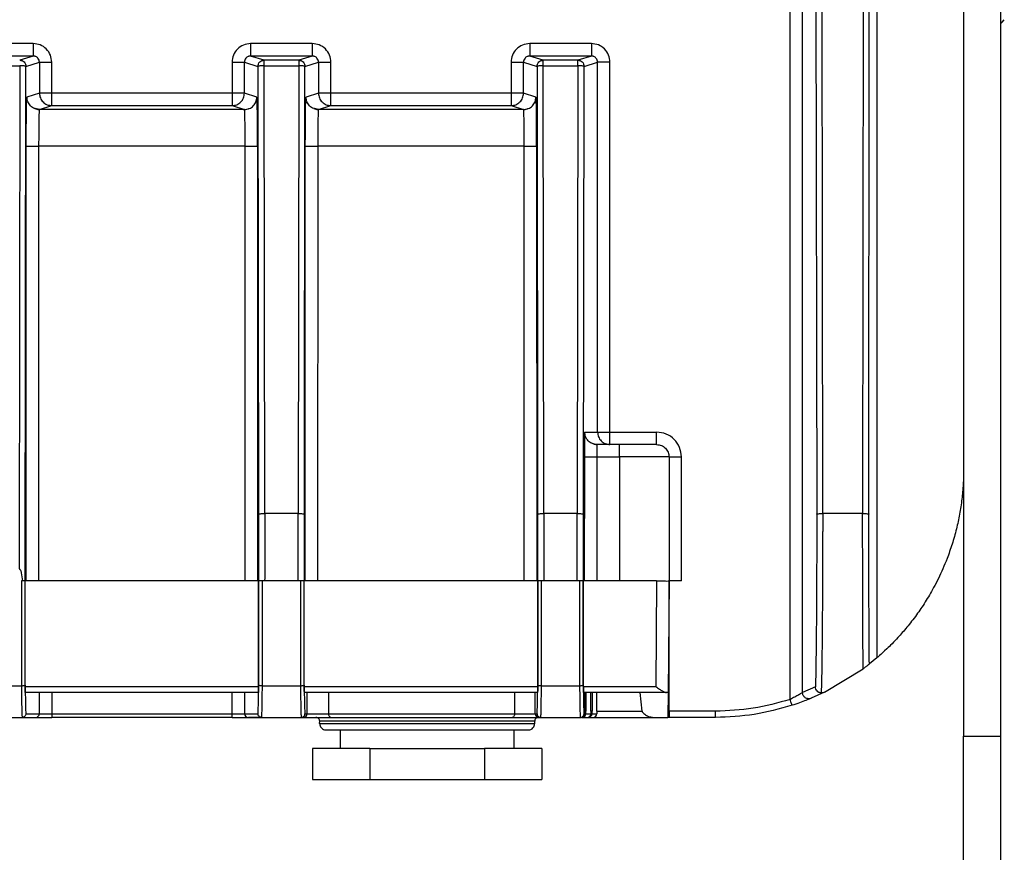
# Model space of a CAD drawing. Header units: millimetres. Extents: x -400 to 1650, y 544 to 1669.
# Tile 29 of 33: x 1562 to 1642, y 980 to 1047. Entities that reach past the tile are written whole.
import ezdxf

# ---------------------------------------------------------------- set-up
doc = ezdxf.new("R2010")
doc.units = ezdxf.units.MM

# ---------------------------------------------------------------- blocks, each defined once
blk = doc.blocks.new('Drawing View13')
at = {"color": 7, "linetype": 'Continuous', "lineweight": 25}
for p, q in [((335.161, 1.451), (335.161, 90.612)), ((336.16, 2.006), (336.16, 90.612)), ((349.147, 85.126), (349.147, -1.5)), ((352.147, -1.5), (352.147, 85.126)), ((342.147, 67.192), (342.147, 4.801)), ((337.242, 59.135), (337.3, 16.396)), ((337.8, 16.441), (337.742, 59.183)), ((341.042, 59.183), (341.006, 16.441)), ((341.506, 16.393), (341.542, 59.135)), ((274.133, 54.322), (269.161, 54.322)), ((296.633, 54.322), (291.661, 54.322)), ((319.133, 54.322), (314.161, 54.322)), ((274.133, 53.322), (269.161, 53.322)), ((274.133, 53.322), (273.042, 52.987)), ((292.751, 52.987), (291.661, 53.322)), ((296.633, 53.322), (291.661, 53.322)), ((296.633, 53.322), (295.542, 52.987)), ((315.251, 52.987), (314.161, 53.322)), ((319.133, 53.322), (314.161, 53.322)), ((319.133, 53.322), (318.042, 52.987)), ((270.251, 52.535), (273.043, 52.535)), ((273.043, 52.535), (272.991, 12.003)), ((273.486, 11), (273.542, 52.487)), ((273.542, 52.487), (274.633, 52.822)), ((274.633, 52.822), (274.633, 50.322)), ((275.633, 50.322), (275.633, 52.822)), ((290.161, 52.822), (290.161, 50.322)), ((291.16, 50.322), (291.16, 52.822)), ((291.16, 52.822), (292.251, 52.487)), ((292.251, 52.487), (292.3, 16.393)), ((295.542, 52.987), (292.751, 52.987)), ((292.8, 16.441), (292.751, 52.535)), ((292.751, 52.535), (295.542, 52.535)), ((295.542, 52.535), (295.493, 16.441)), ((295.994, 16.393), (296.042, 52.487)), ((296.042, 52.487), (297.133, 52.822)), ((297.133, 52.822), (297.133, 50.322)), ((298.133, 50.322), (298.133, 52.822)), ((312.661, 52.822), (312.661, 50.322)), ((313.66, 50.322), (313.66, 52.822)), ((313.66, 52.822), (314.751, 52.487)), ((314.751, 52.487), (314.8, 16.393)), ((318.042, 52.987), (315.251, 52.987)), ((315.3, 16.441), (315.251, 52.535)), ((315.251, 52.535), (318.042, 52.535)), ((318.042, 52.535), (317.993, 16.441)), ((318.494, 16.393), (318.542, 52.487)), ((318.542, 52.487), (319.633, 52.822)), ((319.633, 23), (319.633, 52.822)), ((320.633, 23), (320.633, 52.822)), ((274.633, 50.322), (273.627, 50.013)), ((290.161, 50.322), (275.633, 50.322)), ((292.167, 50.013), (291.16, 50.322)), ((297.133, 50.322), (296.127, 50.013)), ((312.661, 50.322), (298.133, 50.322)), ((314.667, 50.013), (313.66, 50.322)), ((274.627, 49.013), (275.633, 49.322)), ((275.633, 49.322), (290.161, 49.322)), ((290.161, 49.322), (291.167, 49.013)), ((297.127, 49.013), (298.133, 49.322)), ((298.133, 49.322), (312.661, 49.322)), ((312.661, 49.322), (313.667, 49.013)), ((274.618, 48.959), (274.283, 49.074)), ((274.627, 49.013), (274.301, 49.078)), ((274.627, 49.013), (274.616, 48.948)), ((291.167, 49.013), (274.627, 49.013)), ((291.167, 49.013), (291.492, 49.077)), ((291.177, 48.948), (291.167, 49.013)), ((291.51, 49.074), (291.175, 48.959)), ((297.118, 48.959), (296.783, 49.074)), ((297.127, 49.013), (296.801, 49.078)), ((297.127, 49.013), (297.116, 48.948)), ((313.667, 49.013), (297.127, 49.013)), ((313.667, 49.013), (313.992, 49.077)), ((313.677, 48.948), (313.667, 49.013)), ((314.01, 49.074), (313.675, 48.959)), ((273.565, 11), (273.571, 46.065)), ((274.571, 46.052), (274.565, 11)), ((291.223, 46.052), (274.571, 46.052)), ((291.228, 11), (291.223, 46.052)), ((292.222, 46.065), (292.229, 11)), ((296.065, 11), (296.071, 46.065)), ((297.071, 46.052), (297.065, 11)), ((313.723, 46.052), (297.071, 46.052)), ((313.728, 11), (313.723, 46.052)), ((314.722, 46.065), (314.729, 11)), ((318.595, 23), (319.633, 23)), ((320.633, 23), (324.397, 23)), ((319.173, 22.102), (319.073, 22.147)), ((321.397, 22), (319.594, 22)), ((318.567, 21.026), (318.565, 11)), ((319.566, 21.013), (319.565, 11)), ((319.566, 21.013), (321.397, 21.013)), ((321.397, 21.013), (321.397, 11)), ((325.397, 21), (325.397, 11)), ((326.397, 11), (326.397, 21)), ((295.493, 16.441), (292.8, 16.441)), ((292.8, 16.441), (292.8, 15)), ((295.493, 15.007), (295.493, 16.441)), ((317.993, 16.441), (315.3, 16.441)), ((315.3, 16.441), (315.3, 15.01)), ((317.993, 15), (317.993, 16.441)), ((341.005, 16.441), (337.8, 16.441)), ((337.8, 16.441), (337.8, 15)), ((341.005, 15), (341.005, 16.441)), ((273.281, 11), (273.185, 11)), ((273.185, 11), (273.185, 2.531)), ((273.322, 11), (273.281, 11)), ((273.485, 11), (273.322, 11)), ((273.485, 2.611), (273.485, 11)), ((292.306, 11), (273.487, 11)), ((273.488, 2.5), (273.488, 11)), ((292.306, 2.5), (292.306, 11)), ((292.609, 11), (292.309, 11)), ((292.309, 11), (292.309, 2.611)), ((292.609, 2.531), (292.609, 11)), ((295.685, 11), (292.609, 11)), ((295.985, 11), (295.685, 11)), ((295.685, 11), (295.685, 2.531)), ((295.985, 2.611), (295.985, 11)), ((314.806, 11), (295.987, 11)), ((295.988, 2.5), (295.988, 11)), ((314.806, 2.5), (314.806, 11)), ((315.109, 11), (314.809, 11)), ((314.809, 11), (314.809, 2.611)), ((315.109, 2.531), (315.109, 11)), ((318.185, 11), (315.109, 11)), ((318.485, 11), (318.185, 11)), ((318.185, 11), (318.185, 2.531)), ((318.485, 2.611), (318.485, 11)), ((318.488, 2.5), (318.488, 11)), ((324.397, 11), (318.497, 11)), ((324.397, 11), (324.323, 2.5)), ((325.397, 11), (325.318, 2)), ((325.397, 0.5), (325.397, 11)), ((342.147, 4.801), (341.546, 4.308)), ((337.924, 2.028), (341.046, 3.925)), ((273.185, 2.531), (270.109, 2.531)), ((273.488, 2.293), (273.488, 2.5)), ((273.488, 2.5), (292.306, 2.5)), ((292.304, 2.139), (292.309, 2.611)), ((295.685, 2.531), (292.609, 2.531)), ((295.988, 2.293), (295.988, 2.5)), ((295.988, 2.5), (314.806, 2.5)), ((314.804, 2.138), (314.809, 2.611)), ((318.185, 2.531), (315.109, 2.531)), ((318.488, 2.293), (318.488, 2.5)), ((318.488, 2.5), (324.323, 2.5)), ((325.328, 3.144), (325.397, 3.144)), ((337.2, 2.476), (336.161, 2.006)), ((273.488, 2.293), (273.504, 1.125)), ((292.299, 2), (273.495, 2)), ((274.633, 0.3), (274.633, 2)), ((275.633, 2), (275.633, 0.3)), ((290.161, 0.3), (290.161, 2)), ((291.16, 2), (291.16, 0.3)), ((295.988, 2.293), (296.004, 1.125)), ((314.799, 2), (295.995, 2)), ((296.214, 0.3), (296.214, 2)), ((297.938, 2), (297.938, 0.3)), ((312.951, 0.3), (312.951, 2)), ((314.592, 0.3), (314.592, 2)), ((318.488, 2.293), (318.504, 1.125)), ((325.184, 2), (318.495, 2)), ((318.597, 0.497), (318.597, 2)), ((318.686, 2), (318.687, 0.497)), ((319.088, 0.497), (319.088, 2)), ((319.187, 2), (319.187, 0.497)), ((319.58, 0.497), (319.58, 2)), ((323.224, 0.491), (323.077, 2)), ((325.318, 2), (325.301, 0)), ((337.923, 2.028), (336.853, 1.544)), ((273.241, 0), (274.333, 0)), ((273.535, 0.316), (273.541, 0.3)), ((273.541, 0.3), (274.633, 0.3)), ((274.633, 0.3), (275.633, 0.3)), ((275.633, 0.3), (275.633, 0)), ((275.633, 0.3), (290.161, 0.3)), ((290.161, 0.3), (291.16, 0.3)), ((290.161, 0), (290.161, 0.3)), ((291.16, 0.3), (292.252, 0.3)), ((291.46, 0), (292.552, 0)), ((292.252, 0.3), (292.259, 0.326)), ((292.259, 0.326), (292.272, 0.53)), ((295.741, 0), (295.914, 0)), ((296.035, 0.316), (296.041, 0.3)), ((296.041, 0.3), (296.214, 0.3)), ((296.214, 0.3), (297.938, 0.3)), ((297.938, 0.3), (312.951, 0.3)), ((312.951, 0.3), (314.592, 0.3)), ((314.592, 0.3), (314.752, 0.3)), ((314.752, 0.3), (314.759, 0.326)), ((314.759, 0.326), (314.772, 0.53)), ((314.892, 0), (315.052, 0)), ((315.052, 0), (318.248, 0)), ((318.248, 0), (318.286, 0)), ((318.435, 0.026), (318.39, 0)), ((318.535, 0.316), (318.541, 0.3)), ((318.541, 0.3), (318.593, 0.3)), ((318.69, 0.3), (319.085, 0.3)), ((318.924, 0.025), (318.89, 0)), ((319.19, 0.3), (319.577, 0.3)), ((319.551, 0.491), (323.224, 0.491)), ((329.147, 0.5), (325.397, 0.5)), ((270.052, 0), (273.241, 0)), ((274.333, 0), (275.633, 0)), ((290.161, 0), (275.633, 0)), ((290.161, 0), (291.46, 0)), ((292.542, 0), (291.487, 0)), ((292.552, 0), (295.741, 0)), ((295.914, 0), (298.155, 0)), ((297.227, -0.487), (297.232, -0.308)), ((297.227, -0.487), (314.567, -0.487)), ((297.296, -0.308), (297.232, -0.308)), ((314.562, -0.308), (297.296, -0.308)), ((298.155, 0), (312.758, 0)), ((312.758, 0), (314.892, 0)), ((314.567, -0.487), (314.562, -0.308)), ((315.042, 0), (314.919, 0)), ((318.39, 0), (318.785, 0)), ((318.781, 0), (318.89, 0)), ((318.89, 0), (319.277, 0)), ((319.263, 0), (324.114, 0)), ((324.114, 0), (325.301, 0)), ((325.397, 0), (325.33, 0)), ((329.147, 0), (325.397, 0)), ((297.727, -1), (297.788, -1)), ((297.788, -1), (314.067, -1)), ((298.897, -2.5), (298.897, -1)), ((312.897, -2.5), (312.897, -1)), ((349.147, -52), (349.147, -1.5)), ((349.147, -1.5), (352.147, -1.5)), ((352.147, -52), (352.147, -1.5)), ((301.278, -2.5), (296.659, -2.5)), ((296.659, -2.5), (296.659, -5)), ((301.278, -2.5), (310.516, -2.5)), ((301.278, -2.5), (301.278, -5)), ((315.134, -2.5), (310.516, -2.5)), ((310.516, -2.5), (310.516, -5)), ((315.134, -2.5), (315.134, -5)), ((296.659, -5), (301.278, -5)), ((301.278, -5), (310.516, -5)), ((310.516, -5), (315.134, -5))]:
    blk.add_line(p, q, dxfattribs=at)
at = {"color": 7, "linetype": 'Continuous', "lineweight": 25, "flags": 128}
for points in [[(352.147, 55.954), (352.252, 56.055), (352.426, 56.25)], [(312.951, 0.3), (312.947, 0.241), (312.936, 0.185), (312.918, 0.133), (312.894, 0.088), (312.865, 0.051), (312.832, 0.023), (312.796, 0.006), (312.758, 0)]]:
    blk.add_lwpolyline(points, dxfattribs=at)
at = {"color": 7, "linetype": 'Continuous', "lineweight": 25}
for centre, radius, start, end in [((274.333, 0.3), 0.3, 270.0032, 0.00279), ((291.46, 0.3), 0.3, 179.99721, 269.99721), ((295.914, 0.3), 0.3, 270.0032, 0.00279), ((296.932, -0.3), 0.3, 358.5, 90), ((298.204, 0.264), 0.269, 172.36098, 259.41322), ((314.862, -0.3), 0.3, 90, 181.5), ((314.892, 0.3), 0.3, 179.99721, 269.99721), ((318.293, 0.3), 0.3, 268.6343, 0.00288), ((318.39, 0.3), 0.3, 270.00284, 0.00279), ((318.785, 0.3), 0.3, 270.00277, 0.00279), ((318.89, 0.3), 0.3, 270.00279, 0.00279), ((319.277, 0.3), 0.3, 270.00279, 0.00279), ((297.727, -0.5), 0.5, 178.5, 270), ((314.067, -0.5), 0.5, 270, 1.5)]:
    blk.add_arc(centre, radius, start, end, dxfattribs=at)
for points, knots in [([(275.633, 52.822), (275.61, 53.02), (275.564, 53.416), (275.214, 53.913), (274.717, 54.256), (274.326, 54.3), (274.133, 54.322)], [0, 0, 0, 0, 0.251221, 0.503357, 0.753722, 1, 1, 1, 1]), ([(291.661, 54.322), (291.464, 54.3), (291.07, 54.254), (290.574, 53.907), (290.228, 53.411), (290.183, 53.018), (290.161, 52.822)], [0, 0, 0, 0, 0.250319, 0.500644, 0.750626, 1, 1, 1, 1]), ([(298.133, 52.822), (298.11, 53.02), (298.064, 53.416), (297.714, 53.913), (297.217, 54.256), (296.826, 54.3), (296.633, 54.322)], [0, 0, 0, 0, 0.251221, 0.503357, 0.753722, 1, 1, 1, 1]), ([(314.161, 54.322), (313.964, 54.3), (313.57, 54.254), (313.074, 53.907), (312.728, 53.411), (312.683, 53.018), (312.661, 52.822)], [0, 0, 0, 0, 0.250319, 0.500644, 0.750626, 1, 1, 1, 1]), ([(320.633, 52.822), (320.61, 53.02), (320.564, 53.416), (320.214, 53.913), (319.717, 54.256), (319.326, 54.3), (319.133, 54.322)], [0, 0, 0, 0, 0.25122, 0.503357, 0.753722, 1, 1, 1, 1]), ([(274.29, 53.294), (274.274, 53.3), (274.224, 53.319), (274.17, 53.321), (274.133, 53.322)], [0, 0, 0, 0, 0.311041, 1, 1, 1, 1]), ([(274.633, 52.822), (274.627, 52.88), (274.615, 53.002), (274.53, 53.137), (274.434, 53.225), (274.36, 53.273), (274.308, 53.288), (274.29, 53.294)], [0, 0, 0, 0, 0.279303, 0.581482, 0.741952, 0.908229, 1, 1, 1, 1]), ([(291.505, 53.294), (291.486, 53.289), (291.435, 53.273), (291.36, 53.226), (291.263, 53.138), (291.179, 53.002), (291.166, 52.881), (291.16, 52.822)], [0, 0, 0, 0, 0.093401, 0.259123, 0.419152, 0.720789, 1, 1, 1, 1]), ([(291.661, 53.322), (291.623, 53.321), (291.57, 53.319), (291.52, 53.3), (291.505, 53.294)], [0, 0, 0, 0, 0.694209, 1, 1, 1, 1]), ([(296.79, 53.294), (296.774, 53.3), (296.724, 53.319), (296.67, 53.321), (296.633, 53.322)], [0, 0, 0, 0, 0.311041, 1, 1, 1, 1]), ([(297.133, 52.822), (297.127, 52.88), (297.115, 53.002), (297.03, 53.137), (296.934, 53.225), (296.86, 53.273), (296.808, 53.288), (296.79, 53.294)], [0, 0, 0, 0, 0.279303, 0.581482, 0.741952, 0.908229, 1, 1, 1, 1]), ([(314.005, 53.294), (313.986, 53.289), (313.935, 53.273), (313.86, 53.226), (313.763, 53.138), (313.679, 53.002), (313.666, 52.881), (313.66, 52.822)], [0, 0, 0, 0, 0.0934006, 0.2591232, 0.4191517, 0.7207892, 1, 1, 1, 1]), ([(314.161, 53.322), (314.123, 53.321), (314.07, 53.319), (314.02, 53.3), (314.005, 53.294)], [0, 0, 0, 0, 0.694209, 1, 1, 1, 1]), ([(319.29, 53.294), (319.274, 53.3), (319.224, 53.319), (319.17, 53.321), (319.133, 53.322)], [0, 0, 0, 0, 0.31104, 1, 1, 1, 1]), ([(319.633, 52.822), (319.627, 52.88), (319.615, 53.002), (319.53, 53.137), (319.434, 53.225), (319.36, 53.273), (319.308, 53.288), (319.29, 53.294)], [0, 0, 0, 0, 0.279303, 0.581482, 0.741951, 0.908228, 1, 1, 1, 1]), ([(273.588, 48.854), (273.593, 49.184), (273.605, 49.845), (273.619, 49.957), (273.627, 50.013)], [0, 0, 0, 0, 0.499238, 1, 1, 1, 1]), ([(274.301, 49.078), (274.282, 49.081), (274.134, 49.107), (273.905, 49.296), (273.671, 49.618), (273.642, 49.881), (273.627, 50.013)], [0, 0, 0, 0, 0.047068, 0.364712, 0.682356, 1, 1, 1, 1]), ([(291.492, 49.077), (291.511, 49.081), (291.659, 49.107), (291.888, 49.296), (292.122, 49.618), (292.152, 49.881), (292.167, 50.013)], [0, 0, 0, 0, 0.047489, 0.364993, 0.682496, 1, 1, 1, 1]), ([(292.206, 48.854), (292.2, 49.184), (292.189, 49.845), (292.174, 49.957), (292.167, 50.013)], [0, 0, 0, 0, 0.499257, 1, 1, 1, 1]), ([(296.088, 48.854), (296.093, 49.184), (296.105, 49.845), (296.119, 49.957), (296.127, 50.013)], [0, 0, 0, 0, 0.4992382, 1, 1, 1, 1]), ([(296.801, 49.078), (296.782, 49.081), (296.634, 49.107), (296.405, 49.296), (296.171, 49.618), (296.142, 49.881), (296.127, 50.013)], [0, 0, 0, 0, 0.047068, 0.364712, 0.682356, 1, 1, 1, 1]), ([(313.992, 49.077), (314.011, 49.081), (314.159, 49.107), (314.388, 49.296), (314.622, 49.618), (314.652, 49.881), (314.667, 50.013)], [0, 0, 0, 0, 0.047489, 0.364993, 0.682496, 1, 1, 1, 1]), ([(314.706, 48.854), (314.7, 49.184), (314.689, 49.845), (314.674, 49.957), (314.667, 50.013)], [0, 0, 0, 0, 0.499257, 1, 1, 1, 1]), ([(273.571, 46.065), (273.572, 46.589), (273.574, 47.634), (273.583, 48.448), (273.588, 48.854)], [0, 0, 0, 0, 0.500751, 1, 1, 1, 1]), ([(274.616, 48.948), (274.616, 48.944), (274.611, 48.919), (274.601, 48.695), (274.586, 48.165), (274.574, 47.207), (274.572, 46.433), (274.571, 46.052)], [0, 0, 0, 0, 0.029015, 0.178943, 0.433001, 0.721269, 1, 1, 1, 1]), ([(291.223, 46.052), (291.222, 46.431), (291.22, 47.205), (291.207, 48.165), (291.192, 48.696), (291.182, 48.92), (291.178, 48.944), (291.177, 48.948)], [0, 0, 0, 0, 0.277737, 0.566784, 0.821778, 0.971538, 1, 1, 1, 1]), ([(292.222, 46.065), (292.221, 46.589), (292.22, 47.635), (292.21, 48.448), (292.206, 48.854)], [0, 0, 0, 0, 0.500773, 1, 1, 1, 1]), ([(296.071, 46.065), (296.072, 46.589), (296.074, 47.634), (296.083, 48.448), (296.088, 48.854)], [0, 0, 0, 0, 0.500751, 1, 1, 1, 1]), ([(297.116, 48.948), (297.116, 48.944), (297.111, 48.919), (297.101, 48.695), (297.086, 48.165), (297.074, 47.207), (297.072, 46.433), (297.071, 46.052)], [0, 0, 0, 0, 0.029015, 0.178943, 0.433001, 0.721269, 1, 1, 1, 1]), ([(313.723, 46.052), (313.722, 46.431), (313.72, 47.205), (313.707, 48.165), (313.692, 48.696), (313.682, 48.92), (313.678, 48.944), (313.677, 48.948)], [0, 0, 0, 0, 0.277737, 0.566784, 0.821778, 0.971538, 1, 1, 1, 1]), ([(314.722, 46.065), (314.721, 46.589), (314.72, 47.635), (314.71, 48.448), (314.706, 48.854)], [0, 0, 0, 0, 0.500773, 1, 1, 1, 1]), ([(318.595, 23), (318.591, 22.971), (318.584, 22.911), (318.574, 22.455), (318.568, 21.802), (318.567, 21.284), (318.567, 21.026)], [0, 0, 0, 0, 0.249449, 0.500975, 0.751987, 1, 1, 1, 1]), ([(318.574, 22.345), (318.572, 22.244), (318.571, 22.132), (318.571, 22.004), (318.571, 21.991)], [0, 0, 0, 0, 0.900742, 1, 1, 1, 1]), ([(318.571, 21.991), (318.571, 21.892), (318.571, 21.685), (318.575, 21.349), (318.58, 21.12), (318.583, 21.007)], [0, 0, 0, 0, 0.315016, 0.662192, 1, 1, 1, 1]), ([(319.598, 21.982), (319.508, 21.99), (319.385, 22.002), (319.276, 22.055), (319.246, 22.069)], [0, 0, 0, 0, 0.7323024, 1, 1, 1, 1]), ([(319.594, 22), (319.592, 21.995), (319.588, 21.985), (319.582, 21.908), (319.578, 21.798), (319.573, 21.618), (319.568, 21.354), (319.567, 21.122), (319.566, 21.013)], [0, 0, 0, 0, 0.147988, 0.289474, 0.424455, 0.552929, 0.789339, 1, 1, 1, 1]), ([(325.397, 21), (325.374, 21.001), (325.331, 21.003), (324.959, 21.007), (324.375, 21.009), (323.613, 21.011), (322.683, 21.013), (321.907, 21.013), (321.397, 21.013)], [0, 0, 0, 0, 0.155078, 0.29027, 0.500157, 0.630538, 0.757491, 1, 1, 1, 1]), ([(349.147, 20), (349.14, 19.598), (349.126, 18.791), (349.011, 17.577), (348.827, 16.369), (348.563, 15.149), (348.222, 13.947), (347.847, 12.883), (347.47, 11.969), (347.107, 11.187), (346.629, 10.263), (346.032, 9.256), (345.298, 8.182), (344.548, 7.222), (343.699, 6.26), (342.892, 5.459), (342.269, 4.904), (342.188, 4.836), (342.147, 4.801)], [0, 0, 0, 0, 0.033351, 0.066943, 0.102404, 0.13864, 0.17882, 0.220412, 0.252366, 0.285216, 0.319108, 0.379398, 0.442675, 0.519349, 0.599528, 0.724977, 0.85935, 1, 1, 1, 1]), ([(292.801, 15), (292.8, 14.324), (292.8, 12.972), (292.796, 11.657), (292.793, 11)], [0, 0, 0, 0, 0.5, 1, 1, 1, 1]), ([(295.5, 11), (295.498, 11.659), (295.494, 12.976), (295.493, 14.33), (295.493, 15.007)], [0, 0, 0, 0, 0.5, 1, 1, 1, 1]), ([(315.301, 15.01), (315.3, 14.333), (315.3, 12.978), (315.296, 11.659), (315.293, 11)], [0, 0, 0, 0, 0.5, 1, 1, 1, 1]), ([(318, 11), (317.998, 11.657), (317.994, 12.972), (317.993, 14.324), (317.993, 15)], [0, 0, 0, 0, 0.5, 1, 1, 1, 1]), ([(337.693, 1.976), (337.701, 2.324), (337.719, 3.02), (337.74, 4.186), (337.754, 5.312), (337.765, 6.354), (337.771, 7.093), (337.773, 7.473), (337.773, 7.475), (337.773, 7.477), (337.773, 7.481), (337.773, 7.488), (337.773, 7.504), (337.774, 7.539), (337.774, 7.623), (337.776, 7.84), (337.78, 8.451), (337.787, 9.484), (337.794, 10.999), (337.799, 12.851), (337.8, 14.241), (337.801, 15)], [0, 0, 0, 0, 0.124981, 0.250049, 0.333392, 0.416736, 0.500066, 0.500207, 0.500282, 0.500418, 0.500671, 0.501155, 0.502118, 0.50416, 0.50883, 0.520433, 0.551557, 0.640292, 0.735823, 0.855733, 1, 1, 1, 1]), ([(341.046, 3.925), (341.04, 4.672), (341.028, 6.164), (341.015, 8.91), (341.007, 11.884), (341.006, 13.961), (341.005, 15)], [0, 0, 0, 0, 0.25, 0.5, 0.75, 1, 1, 1, 1]), ([(272.991, 12.003), (273.006, 11.994), (273.035, 11.975), (273.12, 11.872), (273.195, 11.531), (273.246, 11.217), (273.281, 11)], [0, 0, 0, 0, 0.049531, 0.095807, 0.372529, 1, 1, 1, 1]), ([(341.046, 3.925), (341.079, 3.949), (341.139, 3.994), (341.233, 4.064), (341.318, 4.13), (341.395, 4.189), (341.46, 4.24), (341.509, 4.278), (341.54, 4.303), (341.544, 4.306), (341.546, 4.308)], [0, 0, 0, 0, 0.151158, 0.281733, 0.395149, 0.496594, 0.603767, 0.718923, 0.84939, 1, 1, 1, 1]), ([(273.485, 2.611), (273.483, 2.605), (273.479, 2.593), (273.452, 2.573), (273.396, 2.552), (273.3, 2.535), (273.223, 2.532), (273.185, 2.531)], [0, 0, 0, 0, 0.152128, 0.28816, 0.511004, 0.76049, 1, 1, 1, 1]), ([(273.185, 2.531), (273.188, 2.165), (273.194, 1.434), (273.208, 0.635), (273.224, 0.1), (273.236, 0.033), (273.241, 0)], [0, 0, 0, 0, 0.249999, 0.499999, 0.75, 1, 1, 1, 1]), ([(273.485, 2.611), (273.485, 2.553), (273.486, 2.437), (273.488, 2.341), (273.488, 2.293)], [0, 0, 0, 0, 0.504365, 1, 1, 1, 1]), ([(292.609, 2.531), (292.571, 2.532), (292.493, 2.535), (292.397, 2.553), (292.342, 2.573), (292.314, 2.593), (292.31, 2.605), (292.309, 2.611)], [0, 0, 0, 0, 0.240285, 0.490103, 0.712202, 0.848004, 1, 1, 1, 1]), ([(292.552, 0), (292.558, 0.033), (292.569, 0.1), (292.585, 0.635), (292.599, 1.434), (292.606, 2.165), (292.609, 2.531)], [0, 0, 0, 0, 0.25, 0.500001, 0.750001, 1, 1, 1, 1]), ([(295.985, 2.611), (295.983, 2.605), (295.979, 2.593), (295.952, 2.573), (295.896, 2.552), (295.8, 2.535), (295.723, 2.532), (295.685, 2.531)], [0, 0, 0, 0, 0.1521282, 0.2881599, 0.5110041, 0.7604897, 1, 1, 1, 1]), ([(295.685, 2.531), (295.688, 2.165), (295.694, 1.434), (295.708, 0.635), (295.724, 0.1), (295.736, 0.033), (295.741, 0)], [0, 0, 0, 0, 0.249999, 0.499999, 0.75, 1, 1, 1, 1]), ([(295.985, 2.611), (295.985, 2.553), (295.986, 2.437), (295.988, 2.341), (295.988, 2.293)], [0, 0, 0, 0, 0.5043636, 1, 1, 1, 1]), ([(315.109, 2.531), (315.071, 2.532), (314.993, 2.535), (314.897, 2.553), (314.842, 2.573), (314.814, 2.593), (314.81, 2.605), (314.809, 2.611)], [0, 0, 0, 0, 0.240285, 0.490103, 0.712202, 0.848004, 1, 1, 1, 1]), ([(315.052, 0), (315.058, 0.033), (315.069, 0.1), (315.085, 0.635), (315.099, 1.434), (315.106, 2.165), (315.109, 2.531)], [0, 0, 0, 0, 0.25, 0.500001, 0.750001, 1, 1, 1, 1]), ([(318.485, 2.611), (318.483, 2.605), (318.479, 2.593), (318.452, 2.573), (318.396, 2.552), (318.3, 2.535), (318.223, 2.532), (318.185, 2.531)], [0, 0, 0, 0, 0.1521293, 0.2881637, 0.5110181, 0.7605938, 1, 1, 1, 1]), ([(318.185, 2.531), (318.189, 2.119), (318.195, 1.394), (318.209, 0.581), (318.224, 0.085), (318.241, 0.026), (318.248, 0)], [0, 0, 0, 0, 0.283076, 0.497083, 0.782009, 1, 1, 1, 1]), ([(318.485, 2.611), (318.485, 2.553), (318.486, 2.437), (318.488, 2.341), (318.488, 2.293)], [0, 0, 0, 0, 0.504365, 1, 1, 1, 1]), ([(324.323, 2.5), (324.426, 2.426), (324.608, 2.296), (324.854, 2.136), (325.048, 2.025), (325.142, 2.008), (325.184, 2)], [0, 0, 0, 0, 0.323479, 0.57055, 0.805212, 1, 1, 1, 1]), ([(337.693, 1.973), (337.656, 1.976), (337.584, 1.982), (337.457, 2.029), (337.326, 2.126), (337.22, 2.289), (337.207, 2.413), (337.2, 2.476)], [0, 0, 0, 0, 0.139776, 0.2718, 0.512257, 0.752813, 1, 1, 1, 1]), ([(292.272, 0.53), (292.278, 0.706), (292.291, 1.06), (292.299, 1.777), (292.304, 2.139)], [0, 0, 0, 0, 0.495467, 1, 1, 1, 1]), ([(314.772, 0.53), (314.778, 0.706), (314.791, 1.06), (314.799, 1.777), (314.804, 2.138)], [0, 0, 0, 0, 0.495488, 1, 1, 1, 1]), ([(336.16, 2.006), (336.156, 2.003), (336.146, 1.996), (336.081, 1.956), (335.983, 1.896), (335.813, 1.796), (335.538, 1.64), (335.287, 1.514), (335.161, 1.451)], [0, 0, 0, 0, 0.1200104, 0.2451175, 0.3631834, 0.4945916, 0.7468282, 1, 1, 1, 1]), ([(337.925, 2.025), (337.89, 2.01), (337.837, 1.988), (337.754, 1.974), (337.712, 1.973), (337.693, 1.973)], [0, 0, 0, 0, 0.513068, 0.782642, 1, 1, 1, 1]), ([(273.504, 1.125), (273.509, 0.925), (273.519, 0.525), (273.53, 0.386), (273.535, 0.316)], [0, 0, 0, 0, 0.497773, 1, 1, 1, 1]), ([(296.004, 1.125), (296.009, 0.925), (296.019, 0.525), (296.03, 0.386), (296.035, 0.316)], [0, 0, 0, 0, 0.497773, 1, 1, 1, 1]), ([(318.504, 1.125), (318.509, 0.925), (318.519, 0.525), (318.53, 0.386), (318.535, 0.316)], [0, 0, 0, 0, 0.497773, 1, 1, 1, 1]), ([(336.853, 1.544), (336.848, 1.542), (336.838, 1.538), (336.721, 1.49), (336.445, 1.378), (335.933, 1.182), (335.522, 1.044), (335.315, 0.975)], [0, 0, 0, 0, 0.110001, 0.222587, 0.46808, 0.732522, 1, 1, 1, 1]), ([(318.435, 0.022), (318.448, 0.02), (318.491, 0.013), (318.532, 0.037), (318.561, 0.053)], [0, 0, 0, 0, 0.301474, 1, 1, 1, 1]), ([(318.597, 0.497), (318.597, 0.496), (318.597, 0.496), (318.597, 0.495), (318.597, 0.495), (318.597, 0.493), (318.597, 0.49), (318.597, 0.485), (318.597, 0.477), (318.597, 0.461), (318.597, 0.433), (318.596, 0.387), (318.596, 0.337), (318.595, 0.31), (318.594, 0.301), (318.594, 0.3), (318.593, 0.3)], [0, 0, 0, 0, 0.001576, 0.002814, 0.005025, 0.008975, 0.016032, 0.028647, 0.05122, 0.09169, 0.164504, 0.296531, 0.541009, 0.795934, 0.910191, 1, 1, 1, 1]), ([(318.686, 0.497), (318.684, 0.496), (318.681, 0.495), (318.657, 0.494), (318.628, 0.493), (318.604, 0.492), (318.597, 0.492)], [0, 0, 0, 0, 0.289842, 0.579683, 0.869525, 1, 1, 1, 1]), ([(318.69, 0.3), (318.69, 0.302), (318.689, 0.307), (318.688, 0.345), (318.687, 0.385), (318.687, 0.419), (318.687, 0.457), (318.687, 0.483), (318.687, 0.497)], [0, 0, 0, 0, 0.269451, 0.526345, 0.655999, 0.774114, 0.886538, 1, 1, 1, 1]), ([(318.924, 0.018), (318.93, 0.016), (318.955, 0.006), (318.98, 0.015), (319, 0.021)], [0, 0, 0, 0, 0.241141, 1, 1, 1, 1]), ([(319.088, 0.497), (319.088, 0.496), (319.088, 0.496), (319.088, 0.495), (319.088, 0.495), (319.088, 0.493), (319.088, 0.49), (319.088, 0.486), (319.088, 0.477), (319.088, 0.462), (319.088, 0.435), (319.087, 0.389), (319.087, 0.339), (319.086, 0.311), (319.085, 0.302), (319.085, 0.3), (319.085, 0.3), (319.085, 0.3), (319.085, 0.3)], [0, 0, 0, 0, 0.001626, 0.002903, 0.005185, 0.00926, 0.01654, 0.029551, 0.052818, 0.094469, 0.169143, 0.303426, 0.547912, 0.799311, 0.91166, 0.961159, 0.982918, 1, 1, 1, 1]), ([(319.187, 0.497), (319.184, 0.496), (319.18, 0.495), (319.147, 0.493), (319.115, 0.493), (319.091, 0.492), (319.088, 0.492)], [0, 0, 0, 0, 0.318497, 0.636994, 0.955491, 1, 1, 1, 1]), ([(319.19, 0.3), (319.19, 0.303), (319.189, 0.31), (319.188, 0.362), (319.187, 0.421), (319.187, 0.463), (319.187, 0.482), (319.187, 0.49), (319.187, 0.494), (319.187, 0.495), (319.187, 0.496), (319.187, 0.496), (319.187, 0.497)], [0, 0, 0, 0, 0.28891, 0.571893, 0.813191, 0.918058, 0.963998, 0.984169, 0.993037, 0.996936, 0.998652, 1, 1, 1, 1]), ([(319.58, 0.497), (319.58, 0.496), (319.58, 0.496), (319.58, 0.495), (319.58, 0.495), (319.58, 0.493), (319.58, 0.49), (319.58, 0.486), (319.58, 0.477), (319.58, 0.462), (319.58, 0.436), (319.58, 0.391), (319.579, 0.34), (319.578, 0.311), (319.577, 0.302), (319.577, 0.3), (319.577, 0.3), (319.577, 0.3), (319.577, 0.3), (319.577, 0.3), (319.577, 0.3)], [0, 0, 0, 0, 0.00166, 0.002964, 0.005294, 0.009455, 0.016887, 0.030168, 0.053911, 0.096378, 0.172368, 0.308361, 0.553199, 0.80205, 0.912882, 0.961695, 0.983154, 0.992589, 0.99674, 1, 1, 1, 1]), ([(323.224, 0.491), (323.226, 0.48), (323.231, 0.455), (323.304, 0.34), (323.503, 0.204), (323.796, 0.039), (324.016, 0.012), (324.114, 0)], [0, 0, 0, 0, 0.030977, 0.07052, 0.388497, 0.726519, 1, 1, 1, 1])]:
    blk.add_open_spline(points, degree=3, knots=knots, dxfattribs=at)
for points in [[(274.133, 54.322), (274.133, 54.192), (274.133, 53.93), (274.133, 53.6), (274.133, 53.369), (274.133, 53.338), (274.133, 53.322)], [(291.661, 54.322), (291.661, 54.192), (291.661, 53.93), (291.661, 53.6), (291.661, 53.369), (291.661, 53.338), (291.661, 53.322)], [(296.633, 54.322), (296.633, 54.192), (296.633, 53.93), (296.633, 53.6), (296.633, 53.369), (296.633, 53.338), (296.633, 53.322)], [(314.161, 54.322), (314.161, 54.192), (314.161, 53.93), (314.161, 53.6), (314.161, 53.369), (314.161, 53.338), (314.161, 53.322)], [(319.133, 54.322), (319.133, 54.192), (319.133, 53.93), (319.133, 53.6), (319.133, 53.369), (319.133, 53.338), (319.133, 53.322)], [(273.042, 52.987), (273.108, 52.979), (273.239, 52.964), (273.404, 52.849), (273.52, 52.683), (273.535, 52.552), (273.542, 52.487)], [(273.542, 52.487), (273.534, 52.493), (273.517, 52.505), (273.402, 52.521), (273.237, 52.532), (273.108, 52.534), (273.043, 52.535)], [(274.633, 52.822), (274.65, 52.822), (274.683, 52.822), (274.915, 52.822), (275.243, 52.822), (275.503, 52.822), (275.633, 52.822)], [(290.161, 52.822), (290.29, 52.822), (290.55, 52.822), (290.879, 52.822), (291.111, 52.822), (291.144, 52.822), (291.16, 52.822)], [(292.251, 52.487), (292.259, 52.552), (292.274, 52.683), (292.389, 52.849), (292.555, 52.964), (292.686, 52.979), (292.751, 52.987)], [(292.751, 52.535), (292.686, 52.534), (292.556, 52.532), (292.392, 52.521), (292.276, 52.505), (292.259, 52.493), (292.251, 52.487)], [(292.751, 52.535), (292.751, 52.595), (292.751, 52.716), (292.751, 52.864), (292.751, 52.966), (292.751, 52.98), (292.751, 52.987)], [(295.542, 52.987), (295.542, 52.98), (295.542, 52.966), (295.542, 52.864), (295.542, 52.716), (295.542, 52.595), (295.542, 52.535)], [(295.542, 52.987), (295.608, 52.979), (295.739, 52.964), (295.904, 52.849), (296.02, 52.683), (296.035, 52.552), (296.042, 52.487)], [(296.042, 52.487), (296.034, 52.493), (296.017, 52.505), (295.901, 52.521), (295.737, 52.532), (295.607, 52.534), (295.542, 52.535)], [(297.133, 52.822), (297.15, 52.822), (297.183, 52.822), (297.415, 52.822), (297.743, 52.822), (298.003, 52.822), (298.133, 52.822)], [(312.661, 52.822), (312.79, 52.822), (313.05, 52.822), (313.379, 52.822), (313.611, 52.822), (313.644, 52.822), (313.66, 52.822)], [(314.751, 52.487), (314.759, 52.552), (314.774, 52.683), (314.889, 52.849), (315.055, 52.964), (315.186, 52.979), (315.251, 52.987)], [(315.251, 52.535), (315.186, 52.534), (315.056, 52.532), (314.892, 52.521), (314.776, 52.505), (314.759, 52.493), (314.751, 52.487)], [(315.251, 52.535), (315.251, 52.595), (315.251, 52.716), (315.251, 52.864), (315.251, 52.966), (315.251, 52.98), (315.251, 52.987)], [(318.042, 52.535), (318.042, 52.595), (318.042, 52.716), (318.042, 52.864), (318.042, 52.966), (318.042, 52.98), (318.042, 52.987)], [(318.042, 52.987), (318.108, 52.979), (318.239, 52.964), (318.404, 52.849), (318.52, 52.683), (318.535, 52.552), (318.542, 52.487)], [(318.542, 52.487), (318.534, 52.493), (318.517, 52.505), (318.401, 52.521), (318.237, 52.532), (318.107, 52.534), (318.042, 52.535)], [(320.633, 52.822), (320.503, 52.822), (320.243, 52.822), (319.915, 52.822), (319.683, 52.822), (319.65, 52.822), (319.633, 52.822)], [(274.633, 50.322), (274.648, 50.191), (274.678, 49.929), (274.909, 49.599), (275.24, 49.367), (275.502, 49.337), (275.633, 49.322)], [(275.633, 50.322), (275.503, 50.322), (275.243, 50.322), (274.915, 50.322), (274.683, 50.322), (274.65, 50.322), (274.633, 50.322)], [(275.633, 49.322), (275.633, 49.338), (275.633, 49.369), (275.633, 49.6), (275.633, 49.93), (275.633, 50.192), (275.633, 50.322)], [(290.161, 49.322), (290.292, 49.337), (290.554, 49.367), (290.884, 49.599), (291.115, 49.929), (291.145, 50.191), (291.16, 50.322)], [(291.16, 50.322), (291.144, 50.322), (291.111, 50.322), (290.879, 50.322), (290.55, 50.322), (290.29, 50.322), (290.161, 50.322)], [(290.161, 50.322), (290.161, 50.192), (290.161, 49.93), (290.161, 49.6), (290.161, 49.369), (290.161, 49.338), (290.161, 49.322)], [(297.133, 50.322), (297.148, 50.191), (297.178, 49.929), (297.409, 49.599), (297.74, 49.367), (298.002, 49.337), (298.133, 49.322)], [(298.133, 50.322), (298.003, 50.322), (297.743, 50.322), (297.415, 50.322), (297.183, 50.322), (297.15, 50.322), (297.133, 50.322)], [(298.133, 49.322), (298.133, 49.338), (298.133, 49.369), (298.133, 49.6), (298.133, 49.93), (298.133, 50.192), (298.133, 50.322)], [(312.661, 49.322), (312.792, 49.337), (313.054, 49.367), (313.384, 49.599), (313.615, 49.929), (313.645, 50.191), (313.66, 50.322)], [(313.66, 50.322), (313.644, 50.322), (313.611, 50.322), (313.379, 50.322), (313.05, 50.322), (312.79, 50.322), (312.661, 50.322)], [(312.661, 50.322), (312.661, 50.192), (312.661, 49.93), (312.661, 49.6), (312.661, 49.369), (312.661, 49.338), (312.661, 49.322)], [(273.571, 46.065), (273.588, 46.064), (273.621, 46.06), (273.853, 46.056), (274.181, 46.053), (274.441, 46.052), (274.571, 46.052)], [(291.223, 46.052), (291.353, 46.052), (291.612, 46.053), (291.941, 46.056), (292.173, 46.06), (292.206, 46.064), (292.222, 46.065)], [(296.071, 46.065), (296.088, 46.064), (296.121, 46.06), (296.353, 46.056), (296.681, 46.053), (296.941, 46.052), (297.071, 46.052)], [(313.723, 46.052), (313.853, 46.052), (314.112, 46.053), (314.441, 46.056), (314.673, 46.06), (314.706, 46.064), (314.722, 46.065)], [(319.594, 22), (319.463, 22.015), (319.201, 22.045), (318.871, 22.276), (318.64, 22.607), (318.61, 22.869), (318.595, 23)], [(319.633, 23), (319.648, 22.869), (319.678, 22.607), (319.909, 22.276), (320.24, 22.045), (320.502, 22.015), (320.633, 22)], [(319.633, 23), (319.65, 23), (319.683, 23), (319.915, 23), (320.243, 23), (320.503, 23), (320.633, 23)], [(320.633, 22), (320.633, 22.015), (320.633, 22.045), (320.633, 22.276), (320.633, 22.607), (320.633, 22.869), (320.633, 23)], [(326.397, 21), (326.367, 21.262), (326.307, 21.786), (325.844, 22.447), (325.183, 22.91), (324.659, 22.97), (324.397, 23)], [(324.397, 22), (324.397, 22.015), (324.397, 22.045), (324.397, 22.276), (324.397, 22.607), (324.397, 22.869), (324.397, 23)], [(324.397, 22), (324.352, 22), (324.261, 22), (323.568, 22), (322.576, 22), (321.79, 22), (321.397, 22)], [(321.397, 21.013), (321.397, 21.143), (321.397, 21.402), (321.397, 21.728), (321.397, 21.956), (321.397, 21.985), (321.397, 22)], [(324.397, 22), (324.528, 21.985), (324.79, 21.955), (325.12, 21.724), (325.352, 21.393), (325.382, 21.131), (325.397, 21)], [(318.567, 21.026), (318.583, 21.025), (318.616, 21.021), (318.848, 21.017), (319.177, 21.014), (319.436, 21.013), (319.566, 21.013)], [(325.397, 21), (325.412, 21), (325.442, 21), (325.673, 21), (326.004, 21), (326.266, 21), (326.397, 21)], [(292.3, 16.393), (292.3, 15.482), (292.302, 13.661), (292.296, 11.887), (292.293, 11)], [(292.3, 16.393), (292.308, 16.399), (292.325, 16.411), (292.441, 16.427), (292.605, 16.438), (292.735, 16.44), (292.8, 16.441)], [(295.493, 16.441), (295.558, 16.44), (295.688, 16.438), (295.853, 16.427), (295.969, 16.411), (295.985, 16.399), (295.994, 16.393)], [(296.001, 11), (295.998, 11.887), (295.992, 13.661), (295.993, 15.482), (295.994, 16.393)], [(314.8, 16.393), (314.8, 15.482), (314.802, 13.661), (314.796, 11.887), (314.793, 11)], [(314.8, 16.393), (314.808, 16.399), (314.825, 16.411), (314.941, 16.427), (315.105, 16.438), (315.235, 16.44), (315.3, 16.441)], [(317.993, 16.441), (318.058, 16.44), (318.188, 16.438), (318.353, 16.427), (318.469, 16.411), (318.485, 16.399), (318.494, 16.393)], [(318.501, 11), (318.498, 11.887), (318.492, 13.661), (318.493, 15.482), (318.494, 16.393)], [(337.3, 16.396), (337.3, 15.708), (337.301, 14.333), (337.298, 12.276), (337.29, 10.276), (337.279, 8.371), (337.264, 6.599), (337.246, 5.003), (337.225, 3.59), (337.208, 2.848), (337.2, 2.476)], [(337.3, 16.393), (337.308, 16.399), (337.325, 16.411), (337.441, 16.427), (337.605, 16.438), (337.735, 16.44), (337.8, 16.441)], [(341.005, 16.441), (341.07, 16.44), (341.201, 16.438), (341.366, 16.427), (341.482, 16.411), (341.498, 16.399), (341.506, 16.393)], [(341.546, 4.308), (341.539, 5.118), (341.526, 6.739), (341.513, 9.763), (341.505, 13.03), (341.505, 15.272), (341.506, 16.393)], [(324.397, 11), (324.528, 11), (324.79, 10.999), (325.12, 10.998), (325.352, 10.998), (325.382, 10.999), (325.397, 11)], [(326.397, 11), (326.266, 11), (326.004, 11), (325.673, 11), (325.442, 11), (325.412, 11), (325.397, 11)], [(292.306, 2.5), (292.306, 2.466), (292.305, 2.399), (292.305, 2.303), (292.304, 2.214), (292.304, 2.164), (292.304, 2.14)], [(314.806, 2.5), (314.806, 2.466), (314.805, 2.399), (314.805, 2.303), (314.804, 2.214), (314.804, 2.164), (314.804, 2.14)], [(273.495, 2), (273.494, 2.004), (273.493, 2.012), (273.491, 2.075), (273.49, 2.17), (273.488, 2.254), (273.488, 2.296)], [(292.304, 2.14), (292.304, 2.119), (292.303, 2.077), (292.301, 2.034), (292.3, 2.005), (292.299, 2.002), (292.299, 2)], [(295.995, 2), (295.994, 2.004), (295.993, 2.012), (295.991, 2.075), (295.99, 2.17), (295.988, 2.254), (295.988, 2.296)], [(314.804, 2.14), (314.804, 2.119), (314.803, 2.077), (314.801, 2.034), (314.8, 2.005), (314.799, 2.002), (314.799, 2)], [(318.495, 2), (318.494, 2.004), (318.493, 2.012), (318.491, 2.075), (318.49, 2.17), (318.488, 2.254), (318.488, 2.296)], [(325.318, 2), (325.312, 2), (325.301, 2), (325.223, 2), (325.184, 2)], [(336.855, 1.541), (336.816, 1.528), (336.737, 1.501), (336.612, 1.499), (336.491, 1.526), (336.379, 1.582), (336.285, 1.663), (336.214, 1.766), (336.168, 1.882), (336.163, 1.965), (336.161, 2.006)], [(335.161, 1.451), (334.177, 1.174), (332.21, 0.621), (330.168, 0.54), (329.147, 0.5)], [(335.315, 0.975), (334.306, 0.691), (332.288, 0.124), (330.194, 0.041), (329.147, 0)], [(335.315, 0.975), (335.312, 0.982), (335.308, 0.996), (335.272, 1.106), (335.221, 1.264), (335.181, 1.388), (335.161, 1.451)], [(273.541, 0.3), (273.537, 0.261), (273.528, 0.182), (273.459, 0.083), (273.359, 0.014), (273.281, 0.005), (273.241, 0)], [(292.552, 0), (292.513, 0.005), (292.434, 0.014), (292.335, 0.083), (292.266, 0.182), (292.257, 0.261), (292.252, 0.3)], [(295.741, 0), (295.781, 0.005), (295.859, 0.014), (295.959, 0.083), (296.028, 0.182), (296.037, 0.261), (296.041, 0.3)], [(314.752, 0.3), (314.757, 0.261), (314.766, 0.182), (314.835, 0.083), (314.934, 0.014), (315.013, 0.005), (315.052, 0)], [(318.248, 0), (318.287, 0.005), (318.364, 0.016), (318.461, 0.085), (318.528, 0.184), (318.537, 0.261), (318.541, 0.3)], [(325.397, 0.5), (325.397, 0.434), (325.397, 0.303), (325.397, 0.138), (325.397, 0.023), (325.397, 0.008), (325.397, 0)], [(329.147, 0), (329.147, 0.008), (329.147, 0.023), (329.147, 0.138), (329.147, 0.303), (329.147, 0.434), (329.147, 0.5)]]:
    blk.add_open_spline(points, degree=3, dxfattribs=at)

msp = doc.modelspace()

# ---------------------------------------------------------------- block references
at = {"color": 7, "linetype": 'Continuous', "lineweight": 25}
msp.add_blockref('Drawing View13', (1289.175, 990.957), dxfattribs=at)

doc.saveas('drawing.dxf')
